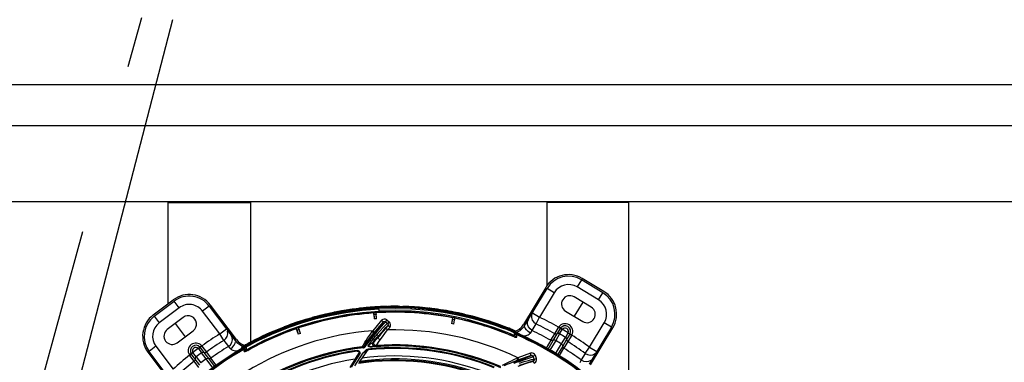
# Model space of a CAD drawing. Extents: x 40.7 to 137.4, y -250.8 to -221.5.
# Tile 147 of 256: x 61.365 to 62.085, y -239.886 to -239.636. Entities that reach past the tile are written whole.
import ezdxf

# ---------------------------------------------------------------- set-up
doc = ezdxf.new("R2010")
doc.units = 0
doc.header["$MEASUREMENT"] = 0
doc.linetypes.add('DASHDOT2', pattern=[0.5, 0.25, -0.125, 0, -0.125])
doc.layers.get('0').update_dxf_attribs({"linetype": 'CONTINUOUS'})
for name, color, linetype in [('AC-FRIGORÍFICA', 20, 'DASHDOT2'), ('I_ARQ', 8, 'CONTINUOUS'), ('paredes1', 8, 'CONTINUOUS')]:
    doc.layers.add(name, color=color, linetype=linetype)

msp = doc.modelspace()

# ---------------------------------------------------------------- linework, layer by layer
at = {"color": 5}
for p, q in [((61.47653, -239.63575), (61.08474, -241.14685)), ((61.47351, -239.84312), (61.47351, -239.76936)), ((61.47351, -239.76936), (61.53351, -239.76936)), ((61.53351, -239.76936), (61.53351, -239.87137)), ((61.81029, -239.76936), (61.75029, -239.76936)), ((61.75029, -239.76936), (61.75029, -239.83018)), ((61.81029, -239.92544), (61.81029, -239.76936))]:
    msp.add_line(p, q, dxfattribs=at)
at = {"color": 6, "linetype": 'Continuous'}
for p, q in [((61.77562, -239.82573), (61.77247, -239.83096)), ((61.79131, -239.83516), (61.77562, -239.82573)), ((61.79191, -239.83417), (61.77621, -239.82474)), ((61.74949, -239.8314), (61.73329, -239.85837)), ((61.73428, -239.85897), (61.75049, -239.832)), ((61.75572, -239.83514), (61.75049, -239.832)), ((61.78817, -239.8404), (61.77247, -239.83096)), ((61.46247, -239.85143), (61.47709, -239.84041)), ((61.46317, -239.85236), (61.47779, -239.84134)), ((61.48147, -239.84621), (61.47779, -239.84134)), ((61.74354, -239.8413), (61.74454, -239.8419)), ((61.75572, -239.83514), (61.74497, -239.85303)), ((61.78283, -239.84573), (61.77027, -239.83819)), ((61.78817, -239.8404), (61.79131, -239.83516)), ((61.48147, -239.84621), (61.46684, -239.85724)), ((61.50344, -239.84494), (61.49856, -239.84862)), ((61.51112, -239.86528), (61.49856, -239.84862)), ((61.50344, -239.84494), (61.52238, -239.87008)), ((61.5233, -239.86938), (61.50436, -239.84425)), ((61.60025, -239.84852), (61.59203, -239.85011)), ((61.5922, -239.85045), (61.60027, -239.84889)), ((61.60861, -239.84722), (61.60025, -239.84852)), ((61.60027, -239.84889), (61.60864, -239.84758)), ((61.61709, -239.84622), (61.60861, -239.84722)), ((61.60864, -239.84758), (61.61716, -239.84659)), ((61.61602, -239.84722), (61.62735, -239.84633)), ((61.62564, -239.84555), (61.61709, -239.84622)), ((61.61788, -239.84609), (61.6171, -239.84617)), ((61.61716, -239.84659), (61.62566, -239.84591)), ((61.61823, -239.84607), (61.61788, -239.8461)), ((61.63418, -239.8452), (61.62564, -239.84555)), ((61.62566, -239.84591), (61.62564, -239.84555)), ((61.62566, -239.84591), (61.63421, -239.84556)), ((61.63928, -239.84554), (61.62733, -239.84585)), ((61.62733, -239.84585), (61.6275, -239.84922)), ((61.64277, -239.84517), (61.63418, -239.8452)), ((61.63421, -239.84556), (61.64274, -239.84554)), ((61.63621, -239.84511), (61.63543, -239.84512)), ((61.63656, -239.84512), (61.63621, -239.84512)), ((61.65142, -239.84588), (61.63928, -239.84554)), ((61.64274, -239.84554), (61.65118, -239.84583)), ((61.65126, -239.84547), (61.64277, -239.84517)), ((61.64617, -239.84521), (61.64554, -239.8452)), ((61.65118, -239.84583), (61.6595, -239.84643)), ((61.65947, -239.84606), (61.65126, -239.84547)), ((61.66716, -239.84689), (61.65947, -239.84606)), ((61.6595, -239.84643), (61.6673, -239.84728)), ((61.66296, -239.84638), (61.66295, -239.84637)), ((61.67411, -239.84787), (61.66716, -239.84689)), ((61.6673, -239.84728), (61.67421, -239.84825)), ((61.68282, -239.85034), (61.67286, -239.84859)), ((61.68036, -239.84894), (61.67411, -239.84787)), ((61.67421, -239.84825), (61.68042, -239.84932)), ((61.68464, -239.85025), (61.67458, -239.84839)), ((61.68601, -239.85006), (61.68036, -239.84894)), ((61.76398, -239.84865), (61.77654, -239.85619)), ((61.77655, -239.84196), (61.77026, -239.85242)), ((61.46317, -239.85236), (61.46684, -239.85724)), ((61.48441, -239.85317), (61.47271, -239.86198)), ((61.51039, -239.85417), (61.51132, -239.85347)), ((61.57158, -239.85549), (61.56613, -239.85727)), ((61.56637, -239.85758), (61.57183, -239.85579)), ((61.56953, -239.85611), (61.5692, -239.85621)), ((61.57762, -239.85369), (61.57158, -239.85549)), ((61.57183, -239.85579), (61.5779, -239.85399)), ((61.58438, -239.85188), (61.57762, -239.85369)), ((61.5779, -239.85399), (61.58467, -239.85219)), ((61.59203, -239.85011), (61.58438, -239.85188)), ((61.58467, -239.85219), (61.5922, -239.85045)), ((61.6238, -239.84967), (61.62368, -239.84997)), ((61.62368, -239.84997), (61.62398, -239.85425)), ((61.62391, -239.8512), (61.6238, -239.84967)), ((61.62544, -239.85109), (61.62391, -239.8512)), ((61.62391, -239.8512), (61.62401, -239.85425)), ((61.62577, -239.85413), (61.62401, -239.85425)), ((61.62533, -239.84957), (61.6255, -239.84985)), ((61.62533, -239.84957), (61.62544, -239.85109)), ((61.62577, -239.85413), (61.62544, -239.85109)), ((61.6258, -239.85413), (61.6255, -239.84985)), ((61.68042, -239.84932), (61.68604, -239.85044)), ((61.68132, -239.85349), (61.6805, -239.8577)), ((61.68123, -239.85474), (61.68053, -239.85771)), ((61.68123, -239.85474), (61.68152, -239.85323)), ((61.68274, -239.85503), (61.68123, -239.85474)), ((61.68152, -239.85323), (61.68132, -239.85349)), ((61.68227, -239.85805), (61.68274, -239.85503)), ((61.6823, -239.85805), (61.68312, -239.85385)), ((61.68303, -239.85353), (61.68274, -239.85503)), ((61.6914, -239.85223), (61.68282, -239.85034)), ((61.68303, -239.85353), (61.68312, -239.85385)), ((61.69115, -239.85121), (61.68601, -239.85006)), ((61.68604, -239.85044), (61.69117, -239.8516)), ((61.69586, -239.85238), (61.69115, -239.85121)), ((61.73605, -239.85377), (61.73705, -239.85437)), ((61.73785, -239.85078), (61.73884, -239.85138)), ((61.73974, -239.84988), (61.7391, -239.85158)), ((61.73974, -239.84988), (61.74497, -239.85303)), ((61.74255, -239.858), (61.74497, -239.85303)), ((61.47856, -239.85757), (61.48591, -239.86732)), ((61.48006, -239.87173), (61.49176, -239.86292)), ((61.51112, -239.86528), (61.516, -239.86161)), ((61.51704, -239.863), (61.51797, -239.8623)), ((61.55687, -239.86106), (61.5614, -239.85934)), ((61.56613, -239.85727), (61.56117, -239.85903)), ((61.5614, -239.85934), (61.56637, -239.85758)), ((61.56713, -239.86116), (61.56709, -239.86149)), ((61.56709, -239.86149), (61.56848, -239.86555)), ((61.56763, -239.86262), (61.56713, -239.86116)), ((61.56908, -239.86212), (61.56763, -239.86262)), ((61.56763, -239.86262), (61.56851, -239.86554)), ((61.56919, -239.8562), (61.56845, -239.85645)), ((61.56858, -239.86067), (61.56882, -239.86091)), ((61.56858, -239.86067), (61.56908, -239.86212)), ((61.57021, -239.86495), (61.56882, -239.86091)), ((61.57018, -239.86496), (61.56908, -239.86212)), ((61.68227, -239.85805), (61.68053, -239.85771)), ((61.72495, -239.86315), (61.72227, -239.86206)), ((61.72266, -239.86154), (61.72395, -239.86206)), ((61.72406, -239.86171), (61.72276, -239.86118)), ((61.726, -239.86324), (61.72348, -239.86218)), ((61.72395, -239.86206), (61.72496, -239.86247)), ((61.72507, -239.86212), (61.72406, -239.86171)), ((61.72711, -239.86407), (61.72495, -239.86315)), ((61.72496, -239.86247), (61.72572, -239.86278)), ((61.72585, -239.86244), (61.72507, -239.86212)), ((61.72572, -239.86278), (61.7269, -239.86327)), ((61.72704, -239.86293), (61.72585, -239.86244)), ((61.7269, -239.86327), (61.72697, -239.8633)), ((61.72697, -239.8633), (61.72712, -239.86296)), ((61.72712, -239.86296), (61.72704, -239.86293)), ((61.73116, -239.86244), (61.73008, -239.86179)), ((61.73967, -239.86282), (61.74255, -239.858)), ((61.75609, -239.86514), (61.75886, -239.8605)), ((61.75787, -239.8652), (61.76022, -239.86131)), ((61.75893, -239.86039), (61.75886, -239.8605)), ((61.76026, -239.86125), (61.75893, -239.86039)), ((61.76168, -239.86198), (61.75911, -239.86012)), ((61.75966, -239.86529), (61.7616, -239.8621)), ((61.79758, -239.86029), (61.78137, -239.88727)), ((61.7816, -239.87504), (61.79235, -239.85715)), ((61.78236, -239.88786), (61.79857, -239.86089)), ((61.79758, -239.86029), (61.79235, -239.85715)), ((61.51405, -239.86998), (61.51112, -239.86528)), ((61.51405, -239.86998), (61.51742, -239.87447)), ((61.51914, -239.86579), (61.52007, -239.86509)), ((61.57018, -239.86496), (61.56851, -239.86554)), ((61.7262, -239.86638), (61.72365, -239.86529)), ((61.72647, -239.86436), (61.72402, -239.86336)), ((61.72548, -239.86696), (61.72571, -239.86707)), ((61.72636, -239.86736), (61.72571, -239.86707)), ((61.7261, -239.86665), (61.7262, -239.86638)), ((61.727, -239.86686), (61.72645, -239.86654)), ((61.72646, -239.86488), (61.72652, -239.86611)), ((61.72668, -239.86445), (61.72647, -239.86436)), ((61.72848, -239.86601), (61.72652, -239.86611)), ((61.72661, -239.8635), (61.72691, -239.86364)), ((61.72714, -239.86464), (61.72668, -239.86445)), ((61.72905, -239.86465), (61.72691, -239.86364)), ((61.72711, -239.86407), (61.72951, -239.86517)), ((61.72711, -239.86407), (61.72714, -239.86464)), ((61.72749, -239.86478), (61.72714, -239.86464)), ((61.72743, -239.86388), (61.7284, -239.86433)), ((61.72749, -239.86391), (61.72927, -239.86475)), ((61.72749, -239.86478), (61.72789, -239.86495)), ((61.7296, -239.86562), (61.72749, -239.86478)), ((61.7277, -239.86556), (61.72848, -239.86601)), ((61.72877, -239.86451), (61.72787, -239.86409)), ((61.72873, -239.86531), (61.72844, -239.86598)), ((61.72902, -239.86464), (61.72877, -239.86451)), ((61.72927, -239.86475), (61.72932, -239.86478)), ((61.72932, -239.86478), (61.73057, -239.86545)), ((61.72951, -239.86517), (61.73082, -239.86585)), ((61.73083, -239.86609), (61.7296, -239.86562)), ((61.73092, -239.86565), (61.73027, -239.86528)), ((61.73057, -239.86545), (61.73093, -239.86565)), ((61.73082, -239.86585), (61.73117, -239.86605)), ((61.73118, -239.86617), (61.73083, -239.86609)), ((61.7311, -239.86582), (61.73093, -239.86565)), ((61.73117, -239.86605), (61.7311, -239.86582)), ((61.73118, -239.86615), (61.73117, -239.86601)), ((61.75321, -239.86993), (61.74978, -239.8756)), ((61.75121, -239.87633), (61.75499, -239.86999)), ((61.75678, -239.87008), (61.75262, -239.87705)), ((61.75321, -239.86993), (61.75609, -239.86514)), ((61.75499, -239.86999), (61.75787, -239.8652)), ((61.75966, -239.86529), (61.75678, -239.87008)), ((61.761, -239.87261), (61.76388, -239.86782)), ((61.7648, -239.86936), (61.76192, -239.87416)), ((61.76578, -239.86461), (61.76388, -239.86782)), ((61.76713, -239.86546), (61.7648, -239.86936)), ((61.76848, -239.86628), (61.76569, -239.87091)), ((61.76585, -239.86449), (61.7687, -239.86588)), ((61.76848, -239.86628), (61.76855, -239.86617)), ((61.79163, -239.87019), (61.79262, -239.87079)), ((61.46444, -239.87433), (61.45956, -239.87801)), ((61.46444, -239.87433), (61.477, -239.891)), ((61.49544, -239.87593), (61.4978, -239.87381)), ((61.49554, -239.87604), (61.49779, -239.87901)), ((61.49682, -239.87511), (61.49957, -239.87874)), ((61.49809, -239.87417), (61.49801, -239.87406)), ((61.49809, -239.87417), (61.50133, -239.87849)), ((61.51742, -239.87447), (61.51832, -239.87543)), ((61.51832, -239.87543), (61.51895, -239.8761)), ((61.52584, -239.8732), (61.52685, -239.87244)), ((61.52617, -239.8768), (61.52651, -239.87656)), ((61.52622, -239.87656), (61.52617, -239.8768)), ((61.52617, -239.87691), (61.52617, -239.87677)), ((61.52648, -239.87684), (61.52617, -239.87694)), ((61.52637, -239.87638), (61.52622, -239.87656)), ((61.52689, -239.87601), (61.52637, -239.87638)), ((61.52765, -239.87625), (61.52648, -239.87684)), ((61.52651, -239.87656), (61.52776, -239.87574)), ((61.52679, -239.87608), (61.52801, -239.87527)), ((61.52725, -239.87577), (61.52689, -239.87601)), ((61.52704, -239.87492), (61.52697, -239.87495)), ((61.52715, -239.87527), (61.52697, -239.87495)), ((61.52715, -239.87527), (61.52744, -239.87511)), ((61.5297, -239.87517), (61.52765, -239.87625)), ((61.52776, -239.87574), (61.52999, -239.87442)), ((61.52801, -239.87527), (61.53015, -239.87397)), ((61.52828, -239.8751), (61.52811, -239.87521)), ((61.52985, -239.87417), (61.52828, -239.8751)), ((61.53006, -239.87403), (61.52834, -239.87506)), ((61.52851, -239.87583), (61.52887, -239.87646)), ((61.52854, -239.87494), (61.52948, -239.87438)), ((61.52887, -239.87646), (61.52959, -239.87595)), ((61.52887, -239.87646), (61.5289, -239.87696)), ((61.53075, -239.87686), (61.5289, -239.87696)), ((61.52908, -239.87419), (61.53004, -239.87366)), ((61.52932, -239.87537), (61.52969, -239.87517)), ((61.52959, -239.87595), (61.53023, -239.8755)), ((61.53002, -239.87499), (61.5297, -239.87517)), ((61.53105, -239.87269), (61.52983, -239.87336)), ((61.52999, -239.87442), (61.53205, -239.87328)), ((61.53002, -239.87499), (61.52999, -239.87442)), ((61.53004, -239.87366), (61.53126, -239.87299)), ((61.53015, -239.87397), (61.53044, -239.87381)), ((61.53023, -239.8755), (61.53073, -239.87515)), ((61.53044, -239.87381), (61.53073, -239.87364)), ((61.533, -239.87339), (61.53067, -239.87465)), ((61.53073, -239.87364), (61.53102, -239.87347)), ((61.53082, -239.87681), (61.53073, -239.87515)), ((61.53082, -239.87681), (61.53075, -239.87686)), ((61.53082, -239.87681), (61.53316, -239.87549)), ((61.53094, -239.87706), (61.53082, -239.87681)), ((61.53342, -239.87216), (61.53101, -239.87348)), ((61.53121, -239.87754), (61.53104, -239.87764)), ((61.5316, -239.87732), (61.53121, -239.87754)), ((61.7567, -239.87972), (61.761, -239.87261)), ((61.76192, -239.87416), (61.75802, -239.88061)), ((61.75934, -239.8815), (61.76281, -239.8757)), ((61.76569, -239.87091), (61.76281, -239.8757)), ((61.77834, -239.87951), (61.7816, -239.87504)), ((61.7816, -239.87504), (61.78683, -239.87818)), ((61.45864, -239.8787), (61.47758, -239.90384)), ((61.4785, -239.90314), (61.45956, -239.87801)), ((61.49156, -239.87886), (61.48887, -239.88055)), ((61.49035, -239.8799), (61.48905, -239.88082)), ((61.48905, -239.88082), (61.48913, -239.88092)), ((61.49239, -239.88523), (61.48913, -239.88092)), ((61.49311, -239.8836), (61.49039, -239.87996)), ((61.49387, -239.88197), (61.49164, -239.87898)), ((61.49648, -239.88807), (61.49311, -239.8836)), ((61.49387, -239.88197), (61.49723, -239.88643)), ((61.50116, -239.88347), (61.49779, -239.87901)), ((61.49957, -239.87874), (61.50293, -239.8832)), ((61.50608, -239.89005), (61.50116, -239.88347)), ((61.50133, -239.87849), (61.5047, -239.88295)), ((61.50293, -239.8832), (61.50732, -239.88906)), ((61.50859, -239.88809), (61.5047, -239.88295)), ((61.77544, -239.88431), (61.77488, -239.88552)), ((61.77834, -239.87951), (61.77544, -239.88431)), ((61.78414, -239.88266), (61.78513, -239.88326)), ((61.78557, -239.87959), (61.78584, -239.87929)), ((61.78593, -239.87967), (61.78693, -239.88027)), ((61.49575, -239.88969), (61.49239, -239.88523)), ((61.77488, -239.88552), (61.7745, -239.88635))]:
    msp.add_line(p, q, dxfattribs=at)
at = {"color": 155}
for p, q in [((61.62942, -239.85534), (61.62298, -239.86292)), ((61.63088, -239.85658), (61.62942, -239.85534)), ((61.63072, -239.85645), (61.63116, -239.85614)), ((61.63116, -239.85614), (61.6317, -239.8561)), ((61.6317, -239.8561), (61.63218, -239.85633)), ((61.63329, -239.85503), (61.63218, -239.85633)), ((61.63335, -239.85505), (61.63514, -239.85663)), ((61.62298, -239.86292), (61.62253, -239.86355)), ((61.62298, -239.86292), (61.62428, -239.86403)), ((61.63072, -239.85645), (61.62382, -239.86457)), ((61.63108, -239.85794), (61.63201, -239.85685)), ((61.63201, -239.85685), (61.63234, -239.85646)), ((61.634, -239.85787), (61.63218, -239.85633)), ((61.63249, -239.86125), (61.63412, -239.85934)), ((61.6338, -239.86236), (61.63249, -239.86125)), ((61.63337, -239.85799), (61.63383, -239.85773)), ((61.6354, -239.86051), (61.63375, -239.86236)), ((61.63383, -239.85773), (61.63415, -239.85819)), ((61.63543, -239.86044), (61.63395, -239.85919)), ((61.634, -239.85787), (61.63511, -239.85657)), ((61.634, -239.85787), (61.63431, -239.85832)), ((61.63435, -239.85885), (61.63412, -239.85934)), ((61.63431, -239.85832), (61.63435, -239.85885)), ((61.62107, -239.86997), (61.62265, -239.86796)), ((61.62265, -239.86796), (61.6235, -239.8687)), ((61.62382, -239.86457), (61.62427, -239.86495)), ((61.62636, -239.86839), (61.62514, -239.86982)), ((61.62677, -239.86707), (61.62719, -239.86743)), ((61.61165, -239.87726), (61.61225, -239.8773)), ((61.61166, -239.87726), (61.61173, -239.87781)), ((61.61893, -239.87733), (61.61303, -239.886)), ((61.61531, -239.87475), (61.61572, -239.87511)), ((61.6159, -239.87539), (61.61586, -239.8751)), ((61.61689, -239.87443), (61.61648, -239.87407)), ((61.61851, -239.87223), (61.61689, -239.87442)), ((61.61787, -239.87414), (61.618, -239.87405)), ((61.61789, -239.87417), (61.618, -239.87405)), ((61.61886, -239.87741), (61.61893, -239.87733)), ((61.61917, -239.87709), (61.61893, -239.87733)), ((61.61912, -239.87716), (61.61894, -239.87734)), ((61.61927, -239.87636), (61.61962, -239.8763)), ((61.6194, -239.8769), (61.61968, -239.87684)), ((61.61962, -239.87629), (61.61968, -239.87684)), ((61.61975, -239.8769), (61.6198, -239.87684)), ((61.62395, -239.87429), (61.62284, -239.87439)), ((61.62287, -239.87475), (61.62284, -239.87439)), ((61.6241, -239.871), (61.62309, -239.87145)), ((61.62456, -239.87422), (61.62555, -239.87377)), ((61.60638, -239.88992), (61.61286, -239.8796)), ((61.60742, -239.88957), (61.61394, -239.87924)), ((61.60817, -239.88705), (61.6119, -239.88103)), ((61.60989, -239.88851), (61.61599, -239.87908)), ((61.61173, -239.87781), (61.61168, -239.87788)), ((61.61168, -239.87788), (61.61221, -239.87793)), ((61.61284, -239.87964), (61.61253, -239.88009)), ((61.61299, -239.87919), (61.61284, -239.87959)), ((61.72901, -239.88267), (61.7283, -239.883)), ((61.7389, -239.88096), (61.72892, -239.88452)), ((61.72892, -239.88452), (61.72911, -239.88508)), ((61.73832, -239.87935), (61.72901, -239.88267)), ((61.72901, -239.88267), (61.72959, -239.88428)), ((61.73897, -239.88115), (61.73832, -239.87935)), ((61.73989, -239.88198), (61.74037, -239.88182)), ((61.73998, -239.88116), (61.7403, -239.88163)), ((61.74005, -239.88136), (61.74037, -239.88182)), ((61.74191, -239.88105), (61.7403, -239.88163)), ((61.74108, -239.88382), (61.7403, -239.88163)), ((61.74103, -239.88675), (61.74038, -239.88493)), ((61.7409, -239.88484), (61.74045, -239.88514)), ((61.74048, -239.8836), (61.74101, -239.88361)), ((61.74108, -239.88382), (61.74269, -239.88324)), ((61.74269, -239.88324), (61.74191, -239.88105)), ((61.73809, -239.88599), (61.74045, -239.88514))]:
    msp.add_line(p, q, dxfattribs=at)
at = {"color": 6, "linetype": 'Continuous'}
for points in [[(61.53205, -239.87328), (61.5346, -239.87192), (61.53771, -239.87031), (61.54143, -239.86846), (61.54585, -239.86637), (61.55107, -239.86407), (61.55718, -239.86155), (61.56434, -239.85888), (61.57269, -239.8561), (61.58246, -239.85331), (61.59324, -239.85077), (61.60447, -239.84872), (61.61602, -239.84722)], [(61.6274, -239.8472), (61.61535, -239.84816), (61.60337, -239.84976), (61.59172, -239.85195), (61.58072, -239.85461), (61.57083, -239.85751), (61.56232, -239.8604), (61.55511, -239.86315), (61.54899, -239.8657), (61.54384, -239.86802), (61.53952, -239.87008), (61.53593, -239.87188), (61.533, -239.87339)], [(61.53316, -239.87549), (61.53608, -239.87391), (61.53965, -239.87205), (61.54396, -239.86992), (61.5491, -239.86753), (61.55518, -239.86491), (61.56236, -239.8621), (61.57082, -239.85914), (61.58072, -239.85617), (61.59177, -239.85344), (61.60345, -239.8512), (61.61539, -239.84958), (61.62747, -239.84861)], [(61.60353, -239.84838), (61.59182, -239.85059), (61.58083, -239.85326), (61.57104, -239.85615), (61.56269, -239.859), (61.55556, -239.86174), (61.54948, -239.8643), (61.54433, -239.86664), (61.54, -239.86874), (61.53639, -239.87058), (61.53342, -239.87216)], [(61.62733, -239.84585), (61.61552, -239.84678), (61.60353, -239.84838)], [(61.67286, -239.84859), (61.6619, -239.84719), (61.65052, -239.84632), (61.63888, -239.84603), (61.62735, -239.84633)], [(61.72402, -239.86336), (61.72095, -239.86216), (61.71719, -239.86075), (61.71268, -239.85916), (61.70732, -239.8574), (61.701, -239.8555), (61.69359, -239.85353), (61.68492, -239.85157), (61.6748, -239.84971), (61.66351, -239.8482), (61.65166, -239.84724), (61.63958, -239.84689), (61.6274, -239.8472)], [(61.72365, -239.86529), (61.72051, -239.864), (61.71671, -239.86251), (61.71216, -239.86085), (61.70678, -239.85902), (61.70044, -239.85707), (61.69303, -239.85505), (61.68438, -239.85304), (61.67429, -239.85115), (61.66308, -239.84963), (61.65135, -239.84865), (61.63944, -239.84831), (61.62747, -239.84861)], [(61.6275, -239.84922), (61.63928, -239.84892), (61.65092, -239.84925), (61.66237, -239.85018), (61.6734, -239.85165), (61.68355, -239.85353), (61.6923, -239.85555), (61.69977, -239.85759), (61.70614, -239.85955), (61.71154, -239.8614), (61.71609, -239.86308), (61.71988, -239.86458), (61.72299, -239.86588), (61.72548, -239.86696)], [(61.64855, -239.84529), (61.64776, -239.84526), (61.64696, -239.84524), (61.64617, -239.84521)], [(61.67458, -239.84839), (61.66327, -239.84686), (61.65142, -239.84588)], [(61.5316, -239.87732), (61.5339, -239.876), (61.53679, -239.87441), (61.54033, -239.87255), (61.5446, -239.87042), (61.54969, -239.86804), (61.55573, -239.86543), (61.56285, -239.86263), (61.57125, -239.85969), (61.58107, -239.85673), (61.59204, -239.85402), (61.6036, -239.8518), (61.61546, -239.85018), (61.6275, -239.84922)], [(61.72348, -239.86218), (61.72039, -239.86093), (61.71664, -239.85949), (61.71216, -239.85787), (61.70684, -239.8561), (61.70057, -239.8542), (61.69323, -239.85222), (61.68464, -239.85025)], [(61.69117, -239.8516), (61.69586, -239.85276), (61.70015, -239.85392), (61.70408, -239.85506), (61.70767, -239.85617), (61.71094, -239.85725), (61.71392, -239.85827), (61.71662, -239.85923), (61.71902, -239.86013), (61.72104, -239.8609), (61.72266, -239.86154)], [(61.72227, -239.86206), (61.71902, -239.86079), (61.71512, -239.85934), (61.71051, -239.85773), (61.7051, -239.85599), (61.69877, -239.85413), (61.6914, -239.85223)], [(61.72276, -239.86118), (61.72112, -239.86054), (61.7191, -239.85976), (61.7167, -239.85887), (61.714, -239.85791), (61.71101, -239.85688), (61.70772, -239.8558), (61.70411, -239.85469), (61.70017, -239.85354), (61.69586, -239.85238)], [(61.73967, -239.86282), (61.73804, -239.86166), (61.73688, -239.86016), (61.73622, -239.85837), (61.7362, -239.85648), (61.73685, -239.8547)], [(61.7391, -239.85158), (61.73908, -239.85337), (61.73967, -239.85517), (61.74086, -239.85679), (61.74255, -239.858)], [(61.51405, -239.86998), (61.51555, -239.86866), (61.51654, -239.86704), (61.51701, -239.8652), (61.51683, -239.86331)], [(61.56117, -239.85903), (61.55664, -239.86075), (61.55252, -239.86242), (61.54876, -239.86402), (61.54531, -239.86556), (61.54219, -239.86701), (61.53935, -239.86839), (61.53679, -239.86967), (61.53451, -239.87084), (61.53259, -239.87186), (61.53105, -239.87269)], [(61.53126, -239.87299), (61.53281, -239.87216), (61.53472, -239.87115), (61.53698, -239.86998), (61.53955, -239.8687), (61.54239, -239.86732), (61.54553, -239.86586), (61.54897, -239.86433), (61.55274, -239.86272), (61.55687, -239.86106)], [(61.72599, -239.86324), (61.7263, -239.86337), (61.72661, -239.8635)], [(61.73831, -239.86461), (61.7367, -239.86351), (61.73537, -239.86227), (61.73448, -239.86102), (61.7341, -239.85988), (61.73428, -239.85897)], [(61.73831, -239.86461), (61.73887, -239.86388), (61.73967, -239.86282)], [(61.76024, -239.86128), (61.75987, -239.86111), (61.75939, -239.86082), (61.75886, -239.8605)], [(61.75911, -239.86012), (61.75905, -239.86021), (61.75899, -239.8603), (61.75893, -239.86039)], [(61.76022, -239.86131), (61.76028, -239.86121), (61.76034, -239.86113), (61.76039, -239.86105)], [(61.7616, -239.8621), (61.76106, -239.86178), (61.76058, -239.86151), (61.76022, -239.86131)], [(61.7616, -239.8621), (61.76162, -239.86206), (61.76165, -239.86202), (61.76168, -239.86198)], [(61.51742, -239.87447), (61.51892, -239.87315), (61.51992, -239.87153), (61.52038, -239.86968), (61.52021, -239.8678), (61.51937, -239.86609)], [(61.72548, -239.86696), (61.7257, -239.86698), (61.72592, -239.86687), (61.7261, -239.86665)], [(61.72645, -239.86654), (61.72634, -239.8668), (61.72616, -239.86699), (61.72593, -239.86709), (61.72571, -239.86707)], [(61.72652, -239.86611), (61.72641, -239.86619), (61.7263, -239.86628), (61.7262, -239.86638)], [(61.72645, -239.86654), (61.72637, -239.86649), (61.72628, -239.86643), (61.7262, -239.86638)], [(61.72636, -239.86736), (61.72694, -239.86752), (61.7276, -239.86757), (61.72832, -239.86755)], [(61.72652, -239.86611), (61.7265, -239.86626), (61.72648, -239.8664), (61.72645, -239.86654)], [(61.7275, -239.86478), (61.72718, -239.86471), (61.72683, -239.86475), (61.72646, -239.86488)], [(61.72646, -239.86488), (61.72703, -239.86519), (61.7277, -239.86556)], [(61.72691, -239.86364), (61.72702, -239.86372), (61.7271, -239.86387), (61.72711, -239.86407)], [(61.72832, -239.86755), (61.72763, -239.8672), (61.727, -239.86686)], [(61.72789, -239.86495), (61.7283, -239.86512), (61.72873, -239.86531)], [(61.72832, -239.86755), (61.72841, -239.867), (61.72844, -239.86649), (61.72845, -239.86599)], [(61.7325, -239.8668), (61.73252, -239.8668), (61.73378, -239.8667), (61.73489, -239.86652), (61.73587, -239.86624), (61.7367, -239.86589), (61.73738, -239.86549), (61.73791, -239.86505), (61.73831, -239.86461)], [(61.75499, -239.86999), (61.75441, -239.87017), (61.7538, -239.87015), (61.75321, -239.86993)], [(61.75678, -239.87008), (61.75619, -239.86985), (61.75557, -239.86982), (61.75499, -239.86999)], [(61.75787, -239.8652), (61.7573, -239.86538), (61.75668, -239.86536), (61.75609, -239.86514)], [(61.75966, -239.86529), (61.75907, -239.86505), (61.75845, -239.86502), (61.75787, -239.8652)], [(61.76388, -239.86782), (61.76436, -239.86823), (61.76468, -239.86876), (61.7648, -239.86936)], [(61.7648, -239.86936), (61.76491, -239.86995), (61.76522, -239.87049), (61.76569, -239.87091)], [(61.76585, -239.86449), (61.76583, -239.86453), (61.76581, -239.86457), (61.76578, -239.86461)], [(61.76578, -239.86461), (61.76631, -239.86494), (61.76678, -239.86523), (61.76713, -239.86546)], [(61.76727, -239.86518), (61.76723, -239.86528), (61.76718, -239.86537), (61.76713, -239.86546)], [(61.76713, -239.86546), (61.76749, -239.86564), (61.76799, -239.86589), (61.76855, -239.86617)], [(61.76713, -239.86546), (61.76747, -239.86567), (61.76794, -239.86596), (61.76848, -239.86628)], [(61.76855, -239.86617), (61.7686, -239.86607), (61.76865, -239.86598), (61.7687, -239.86588)], [(61.49544, -239.87593), (61.49547, -239.87597), (61.49551, -239.876), (61.49554, -239.87604)], [(61.49554, -239.87604), (61.49603, -239.87567), (61.49648, -239.87535), (61.49682, -239.87511)], [(61.49662, -239.87487), (61.49669, -239.87495), (61.49676, -239.87503), (61.49682, -239.87511)], [(61.49682, -239.87511), (61.49713, -239.87484), (61.49754, -239.87447), (61.49801, -239.87406)], [(61.49682, -239.87511), (61.49715, -239.87487), (61.49759, -239.87454), (61.49809, -239.87417)], [(61.49801, -239.87406), (61.49794, -239.87398), (61.49787, -239.8739), (61.4978, -239.87381)], [(61.51895, -239.8761), (61.52045, -239.87484), (61.52163, -239.87348), (61.52239, -239.87214), (61.52265, -239.87096)], [(61.51895, -239.8761), (61.5194, -239.8765), (61.51997, -239.87688), (61.52069, -239.87721), (61.52155, -239.87747), (61.52255, -239.87764), (61.52368, -239.87771), (61.52489, -239.87768)], [(61.52983, -239.87336), (61.52888, -239.87388), (61.52815, -239.87429), (61.52704, -239.87492)], [(61.52744, -239.87511), (61.52835, -239.8746), (61.52908, -239.87419)], [(61.52851, -239.87583), (61.52892, -239.87559), (61.52932, -239.87537)], [(61.52907, -239.87806), (61.52899, -239.87768), (61.52893, -239.87731), (61.5289, -239.87696)], [(61.53075, -239.87686), (61.53022, -239.87727), (61.52966, -239.87767), (61.52907, -239.87806)], [(61.52907, -239.87806), (61.5298, -239.878), (61.53046, -239.87787), (61.53104, -239.87764)], [(61.53073, -239.87515), (61.53035, -239.87507), (61.53, -239.87507), (61.52969, -239.87517)], [(61.53015, -239.87397), (61.53005, -239.87407), (61.52999, -239.87423), (61.52999, -239.87442)], [(61.53002, -239.87499), (61.53046, -239.87476), (61.53066, -239.87465)], [(61.53151, -239.87737), (61.53131, -239.8774), (61.53109, -239.87732), (61.53088, -239.87713), (61.53075, -239.87686)], [(61.5316, -239.87732), (61.53137, -239.87736), (61.53113, -239.87726), (61.53094, -239.87706)], [(61.761, -239.87261), (61.76148, -239.87302), (61.7618, -239.87356), (61.76192, -239.87416)], [(61.76192, -239.87416), (61.76203, -239.87475), (61.76234, -239.87528), (61.76281, -239.8757)], [(61.48887, -239.88055), (61.48893, -239.88064), (61.48899, -239.88073), (61.48905, -239.88082)], [(61.49037, -239.87993), (61.49007, -239.88021), (61.48963, -239.88055), (61.48913, -239.88092)], [(61.49039, -239.87996), (61.49032, -239.87987), (61.49026, -239.87978), (61.49021, -239.8797)], [(61.49164, -239.87898), (61.49114, -239.87936), (61.4907, -239.8797), (61.49039, -239.87996)], [(61.49164, -239.87898), (61.49161, -239.87894), (61.49158, -239.8789), (61.49156, -239.87886)], [(61.49311, -239.8836), (61.49307, -239.8842), (61.49281, -239.88476), (61.49239, -239.88523)], [(61.49387, -239.88197), (61.49343, -239.88243), (61.49317, -239.88299), (61.49311, -239.8836)], [(61.49779, -239.87901), (61.49835, -239.87872), (61.49897, -239.87862), (61.49957, -239.87874)], [(61.49957, -239.87874), (61.50016, -239.87886), (61.50077, -239.87877), (61.50133, -239.87849)], [(61.50116, -239.88347), (61.50172, -239.88318), (61.50233, -239.88309), (61.50293, -239.8832)], [(61.50293, -239.8832), (61.50352, -239.88332), (61.50414, -239.88323), (61.5047, -239.88295)], [(61.77544, -239.88431), (61.77723, -239.88521), (61.7791, -239.88553), (61.78099, -239.88527), (61.78267, -239.8844)], [(61.77834, -239.87951), (61.78013, -239.8804), (61.782, -239.88072), (61.78388, -239.88046), (61.78557, -239.87959)]]:
    msp.add_lwpolyline(points, dxfattribs=at)
at = {"color": 155}
for points in [[(61.63335, -239.85505), (61.63235, -239.8545), (61.63129, -239.85438), (61.63027, -239.85467), (61.62942, -239.85534)], [(61.63088, -239.85658), (61.63046, -239.85725), (61.62916, -239.85894), (61.62697, -239.86166), (61.62427, -239.86495)], [(61.62515, -239.86495), (61.62753, -239.86214), (61.63108, -239.85794)], [(61.62607, -239.86573), (61.62854, -239.86298), (61.63069, -239.86065), (61.63232, -239.85898), (61.63337, -239.85799)], [(61.63249, -239.86125), (61.63056, -239.86352), (61.62874, -239.86565), (61.62636, -239.86839)], [(61.62677, -239.86707), (61.62906, -239.86445), (61.63107, -239.86219), (61.63259, -239.86052), (61.63356, -239.85951), (61.63395, -239.85919)], [(61.62855, -239.86963), (61.63013, -239.86746), (61.63193, -239.86496), (61.6338, -239.86236)], [(61.63088, -239.85658), (61.63133, -239.85627), (61.63187, -239.85623), (61.63234, -239.85646)], [(61.63415, -239.85819), (61.63418, -239.85871), (61.63395, -239.85919)], [(61.6354, -239.86051), (61.63595, -239.8595), (61.63607, -239.85844), (61.63578, -239.85742), (61.63514, -239.85663)], [(61.6162, -239.87317), (61.6167, -239.87233), (61.61733, -239.87131), (61.61811, -239.87009), (61.61902, -239.86867), (61.62008, -239.86709), (61.62125, -239.86537), (61.62253, -239.86355)], [(61.61696, -239.87333), (61.61734, -239.87281), (61.61783, -239.87212), (61.61846, -239.87128), (61.61924, -239.87025), (61.62017, -239.86904), (61.62126, -239.86767)], [(61.618, -239.87405), (61.61952, -239.872), (61.62107, -239.86997)], [(61.6219, -239.86786), (61.62018, -239.87004), (61.61851, -239.87223)], [(61.6235, -239.8687), (61.6221, -239.87042), (61.62072, -239.87216), (61.61937, -239.87391)], [(61.62126, -239.86767), (61.62248, -239.86616), (61.62382, -239.86457)], [(61.62427, -239.86495), (61.6235, -239.86588), (61.62271, -239.86685), (61.6219, -239.86786)], [(61.62265, -239.86796), (61.62234, -239.86782), (61.62207, -239.86779), (61.6219, -239.86786)], [(61.62253, -239.86355), (61.623, -239.86395), (61.62341, -239.86428), (61.6237, -239.8645), (61.62382, -239.86457)], [(61.62515, -239.86495), (61.62433, -239.86592), (61.6235, -239.86692), (61.62265, -239.86796)], [(61.62309, -239.87145), (61.62351, -239.87094), (61.62393, -239.87043), (61.62435, -239.86992)], [(61.62607, -239.86573), (61.62523, -239.86669), (61.62437, -239.86768), (61.6235, -239.8687)], [(61.62435, -239.86992), (61.62438, -239.86967), (61.6242, -239.86933), (61.62389, -239.86899), (61.6235, -239.8687)], [(61.62514, -239.86982), (61.62472, -239.87031), (61.62441, -239.87066), (61.62421, -239.87089), (61.6241, -239.871)], [(61.62515, -239.86495), (61.62479, -239.86483), (61.62449, -239.86483), (61.62427, -239.86495)], [(61.62435, -239.86992), (61.62517, -239.86893), (61.62598, -239.86798), (61.62677, -239.86707)], [(61.62555, -239.87377), (61.62581, -239.87344), (61.62643, -239.87258), (61.6273, -239.87136), (61.62855, -239.86963)], [(61.62677, -239.86707), (61.62685, -239.86677), (61.62673, -239.86639), (61.62645, -239.86602), (61.62607, -239.86573)], [(61.62855, -239.86963), (61.62799, -239.86927), (61.62752, -239.86879), (61.6272, -239.86827), (61.62708, -239.86779), (61.62719, -239.86743)], [(61.61225, -239.8773), (61.61281, -239.87757), (61.61321, -239.87803), (61.6134, -239.87867)], [(61.61531, -239.87475), (61.61538, -239.87461), (61.61554, -239.8743), (61.61581, -239.87382), (61.6162, -239.87317)], [(61.61531, -239.87475), (61.61576, -239.87463), (61.61616, -239.8744), (61.61648, -239.87407)], [(61.61689, -239.87443), (61.61657, -239.87475), (61.61617, -239.87499), (61.61572, -239.87511)], [(61.61586, -239.8751), (61.61579, -239.87511), (61.61574, -239.87511), (61.61572, -239.87511)], [(61.61586, -239.8751), (61.61616, -239.87504), (61.61644, -239.87495), (61.61669, -239.87484), (61.61693, -239.87471), (61.61715, -239.87458), (61.61736, -239.87445), (61.61756, -239.87433), (61.61772, -239.87423), (61.61787, -239.87414)], [(61.61589, -239.8754), (61.61627, -239.87532), (61.6166, -239.87521), (61.61689, -239.87507), (61.61713, -239.87491), (61.61733, -239.87474), (61.6175, -239.87458), (61.61764, -239.87443), (61.61777, -239.8743), (61.61789, -239.87417)], [(61.61599, -239.87907), (61.6165, -239.87882), (61.61698, -239.87857), (61.6174, -239.87834), (61.61777, -239.87813), (61.61808, -239.87795), (61.61834, -239.87779), (61.61855, -239.87764), (61.61873, -239.87752), (61.61886, -239.87741)], [(61.61599, -239.87908), (61.6165, -239.87856), (61.61696, -239.8781), (61.61738, -239.87768)], [(61.61648, -239.87407), (61.61654, -239.87395), (61.6167, -239.87371), (61.61696, -239.87333)], [(61.618, -239.87405), (61.61782, -239.87415), (61.61765, -239.87423), (61.6175, -239.87431), (61.61735, -239.87438), (61.61722, -239.87444), (61.61711, -239.87448), (61.61701, -239.87452), (61.61694, -239.87453), (61.61689, -239.87453), (61.61686, -239.87451), (61.61686, -239.87447), (61.61689, -239.87442)], [(61.61738, -239.87768), (61.61778, -239.87731), (61.61816, -239.87698), (61.61854, -239.87671)], [(61.61749, -239.87803), (61.61788, -239.87776), (61.61822, -239.87752), (61.61854, -239.87731), (61.61884, -239.87714), (61.61912, -239.877), (61.6194, -239.8769)], [(61.61854, -239.87671), (61.61891, -239.8765), (61.61927, -239.87636)], [(61.61975, -239.8769), (61.61942, -239.87699), (61.61912, -239.87716)], [(61.6198, -239.87684), (61.61947, -239.87692), (61.61917, -239.87709)], [(61.62309, -239.87145), (61.62294, -239.87161), (61.62271, -239.87179), (61.62243, -239.87201), (61.62209, -239.87225), (61.62169, -239.87251), (61.62121, -239.87282), (61.62067, -239.87316), (61.62005, -239.87353), (61.61937, -239.87391)], [(61.61937, -239.87391), (61.61955, -239.87397), (61.61975, -239.87403), (61.61997, -239.8741), (61.62021, -239.87416), (61.62048, -239.87423), (61.62078, -239.87429), (61.62111, -239.87434), (61.62147, -239.87438), (61.62188, -239.87441), (61.62234, -239.87442), (61.62284, -239.87439)], [(61.61937, -239.87391), (61.61952, -239.87402), (61.6197, -239.87413), (61.61991, -239.87423), (61.62014, -239.87434), (61.62041, -239.87444), (61.62071, -239.87454), (61.62104, -239.87462), (61.62142, -239.8747), (61.62185, -239.87475), (61.62233, -239.87477), (61.62287, -239.87475)], [(61.6198, -239.87684), (61.61979, -239.87684), (61.61974, -239.87684), (61.61968, -239.87684)], [(61.62309, -239.87145), (61.62276, -239.87216), (61.62278, -239.87295), (61.62315, -239.87364), (61.62378, -239.87409), (61.62456, -239.87422)], [(61.62555, -239.87377), (61.62477, -239.87365), (61.62414, -239.87319), (61.62377, -239.87249), (61.62376, -239.87171), (61.6241, -239.871)], [(61.62456, -239.87422), (61.62448, -239.87423), (61.62428, -239.87425), (61.62395, -239.87429)], [(61.61173, -239.87781), (61.6122, -239.87783), (61.61263, -239.87805), (61.61292, -239.8784), (61.61306, -239.87887)], [(61.61253, -239.88009), (61.61222, -239.88055), (61.6119, -239.88103)], [(61.61221, -239.87793), (61.61266, -239.87821), (61.61294, -239.87866), (61.61299, -239.87919)], [(61.61286, -239.8796), (61.61285, -239.87963), (61.61286, -239.87965), (61.6129, -239.87965), (61.61298, -239.87964), (61.61309, -239.87961), (61.61322, -239.87956), (61.61337, -239.8795)], [(61.61286, -239.8796), (61.61298, -239.87937), (61.61305, -239.87913), (61.61306, -239.87887)], [(61.61306, -239.87887), (61.6131, -239.87878), (61.61323, -239.87871), (61.6134, -239.87867)], [(61.61306, -239.87887), (61.61309, -239.87894), (61.6132, -239.87897), (61.61337, -239.87901)], [(61.61337, -239.87901), (61.61354, -239.87909), (61.61373, -239.87916), (61.61394, -239.87924)], [(61.61337, -239.8795), (61.61355, -239.87942), (61.61374, -239.87934), (61.61394, -239.87924)], [(61.6134, -239.87867), (61.6134, -239.87875), (61.61343, -239.87882), (61.61347, -239.87887), (61.61353, -239.87893), (61.61359, -239.87899), (61.61367, -239.87905)], [(61.61367, -239.87905), (61.61374, -239.87911), (61.61382, -239.87916), (61.61389, -239.8792), (61.61394, -239.87924)], [(61.61599, -239.87907), (61.61657, -239.87868), (61.61706, -239.87833), (61.61749, -239.87803)], [(61.71801, -239.88816), (61.71887, -239.88769), (61.71993, -239.88712), (61.72121, -239.88644), (61.72271, -239.88568), (61.72441, -239.88483), (61.72629, -239.88393), (61.7283, -239.883)], [(61.72515, -239.88593), (61.72696, -239.88524), (61.72892, -239.88452)], [(61.7283, -239.883), (61.72852, -239.88358), (61.7287, -239.88406), (61.72885, -239.8844), (61.72892, -239.88452)], [(61.73897, -239.88115), (61.73828, -239.88153), (61.73632, -239.88233), (61.73308, -239.88359), (61.72911, -239.88508)], [(61.72992, -239.88555), (61.73338, -239.88431), (61.73636, -239.88324), (61.73854, -239.88246), (61.73989, -239.88198)], [(61.73022, -239.88816), (61.73352, -239.88704), (61.73639, -239.88609), (61.73854, -239.8854), (61.73988, -239.88501), (61.74038, -239.88493)], [(61.73028, -239.88666), (61.7338, -239.88551), (61.73682, -239.88457), (61.73907, -239.88393), (61.74048, -239.8836)], [(61.74191, -239.88105), (61.74134, -239.8801), (61.74047, -239.87946), (61.73941, -239.87919), (61.73832, -239.87935)], [(61.7389, -239.88096), (61.73946, -239.88091), (61.73998, -239.88116)], [(61.73897, -239.88115), (61.73955, -239.88111), (61.74005, -239.88136)], [(61.74101, -239.88361), (61.74105, -239.88416), (61.74082, -239.88463), (61.74038, -239.88493)], [(61.74108, -239.88382), (61.74113, -239.88435), (61.7409, -239.88484)], [(61.74103, -239.88675), (61.74196, -239.8862), (61.74259, -239.88534), (61.74285, -239.88431), (61.74269, -239.88324)], [(61.71918, -239.88841), (61.71995, -239.88807), (61.72092, -239.88765), (61.72211, -239.88715), (61.72352, -239.88657), (61.72515, -239.88593)], [(61.72911, -239.88508), (61.72798, -239.8855), (61.72679, -239.88595), (61.72558, -239.88642)], [(61.72992, -239.88555), (61.72872, -239.88598), (61.72749, -239.88643), (61.72622, -239.88691)], [(61.72992, -239.88555), (61.72966, -239.88524), (61.72938, -239.88508), (61.72911, -239.88508)], [(61.73809, -239.88599), (61.73528, -239.88699), (61.73263, -239.88792), (61.72921, -239.88911)]]:
    msp.add_lwpolyline(points, dxfattribs=at)
at = {"color": 6, "linetype": 'Continuous'}
for centre, radius, start, end in [((61.76618, -239.84143), 0.01947, 59.00002, 149.00002), ((61.76618, -239.84143), 0.01831, 59, 149), ((61.76618, -239.84143), 0.01221, 59, 149), ((61.78188, -239.85086), 0.01947, 329, 59), ((61.48881, -239.85596), 0.01947, 36.99998, 126.99998), ((61.48881, -239.85596), 0.01831, 37, 127), ((61.76713, -239.84342), 0.0061, 59, 239), ((61.78188, -239.85086), 0.01221, 329, 59), ((61.78188, -239.85086), 0.01831, 329, 59), ((61.48881, -239.85596), 0.01221, 37, 127), ((61.63913, -240.07071), 0.22561, 100.28879, 100.49376), ((61.63913, -240.0707), 0.22561, 100.02845, 100.28929), ((61.63913, -240.07071), 0.22561, 99.06328, 100.00435), ((61.63913, -240.07071), 0.22561, 98.78695, 99.06154), ((61.63913, -240.07071), 0.22561, 96.74606, 98.38254), ((61.63913, -240.0707), 0.22561, 96.03983, 96.74486), ((61.63913, -240.0707), 0.22561, 95.73768, 95.84621), ((61.63913, -240.0707), 0.22561, 95.60531, 95.73915), ((61.63913, -240.07071), 0.22561, 94.56841, 95.31685), ((61.63913, -240.07071), 0.22561, 94.19353, 94.56844), ((61.63913, -240.07071), 0.22561, 93.89358, 94.19355), ((61.63913, -240.07071), 0.22561, 93.28713, 93.71784), ((61.63913, -240.07071), 0.22561, 92.08121, 93.28641), ((61.63913, -240.0707), 0.22561, 91.37661, 92.0817), ((61.63913, -240.0707), 0.22561, 91.07467, 91.18311), ((61.63913, -240.0707), 0.22561, 90.94072, 91.07451), ((61.63913, -240.07071), 0.22561, 89.90447, 90.65261), ((61.63913, -240.07071), 0.22561, 89.52971, 89.90447), ((61.63913, -240.07071), 0.22561, 89.22988, 89.52971), ((61.63913, -240.0707), 0.22561, 88.43613, 88.50081), ((61.63913, -240.07069), 0.22561, 88.37738, 88.43585), ((61.63913, -240.0707), 0.22561, 87.17038, 87.60671), ((61.63913, -240.07071), 0.22561, 86.76069, 87.17223), ((61.63913, -240.07071), 0.22561, 84.97314, 86.76068), ((61.63913, -240.07071), 0.22561, 83.48035, 83.6509), ((61.63913, -240.07071), 0.22561, 83.26315, 83.4787), ((61.63913, -240.07072), 0.22561, 82.61869, 83.24118), ((61.63913, -240.0707), 0.22561, 82.52034, 82.79073), ((61.63913, -240.07069), 0.22561, 82.25684, 82.52142), ((61.63913, -240.07069), 0.22561, 82.04566, 82.25679), ((61.63913, -240.07069), 0.22561, 79.82713, 82.04445), ((61.63913, -240.07069), 0.22561, 78.09123, 79.82717), ((61.77968, -239.85096), 0.0061, 239, 59), ((61.47419, -239.86698), 0.01947, 127, 217), ((61.47419, -239.86698), 0.01831, 127, 217), ((61.48809, -239.85804), 0.0061, 307, 127), ((61.63913, -240.07066), 0.22122, 94.00604, 108.53177), ((61.63913, -240.07071), 0.22561, 107.22523, 107.97365), ((61.63913, -240.07071), 0.22561, 106.85044, 107.22535), ((61.63913, -240.07071), 0.22561, 106.55054, 106.85052), ((61.63913, -240.0707), 0.22561, 105.46353, 105.5183), ((61.63913, -240.07071), 0.22561, 103.89038, 105.4622), ((61.63913, -240.07071), 0.22561, 103.00405, 103.89067), ((61.63913, -240.0707), 0.22561, 102.90136, 103.00641), ((61.63913, -240.07072), 0.22561, 100.62569, 101.41941), ((61.63913, -240.0707), 0.22561, 101.27538, 101.34449), ((61.63913, -240.07069), 0.22561, 100.97006, 101.27267), ((61.63913, -240.07066), 0.22152, 93.57099, 93.96747), ((61.63913, -240.07066), 0.22122, 79.00604, 93.53177), ((61.63913, -240.07066), 0.22152, 78.57099, 78.96747), ((61.63913, -240.07066), 0.22122, 66.77789, 78.53177), ((61.63913, -240.07071), 0.22561, 76.95321, 78.0978), ((61.63913, -240.07066), 0.242, 60.32884, 64.06474), ((61.47419, -239.86698), 0.01221, 127, 217), ((61.47639, -239.86686), 0.0061, 127, 307), ((61.63913, -240.07066), 0.22122, 109.00604, 119.25022), ((61.63913, -240.07071), 0.22561, 109.4029, 111.03935), ((61.63913, -240.0707), 0.22561, 108.6946, 109.39949), ((61.63913, -240.07066), 0.22152, 108.57099, 108.96747), ((61.63913, -240.0707), 0.22561, 108.39189, 108.5009), ((61.63913, -240.0707), 0.22561, 108.2627, 108.39654), ((61.72382, -239.85268), 0.01105, 283.47707, 285.86036), ((61.72382, -239.85268), 0.01105, 286.59403, 329), ((61.72382, -239.85268), 0.01221, 289.7612, 329), ((61.63913, -240.07066), 0.23088, 60.39024, 64.18483), ((61.63913, -240.07066), 0.23647, 60.35746, 64.06474), ((61.76366, -239.86341), 0.00561, 333.87818, 144.12484), ((61.76366, -239.86341), 0.00403, 333.87428, 144.12543), ((61.76366, -239.86341), 0.00244, 333.87457, 144.12543), ((61.63913, -240.07066), 0.242, 58.42401, 59.57599), ((61.63913, -240.07066), 0.242, 121.93526, 125.67114), ((61.63913, -240.07066), 0.23647, 121.93526, 125.64254), ((61.53213, -239.86273), 0.01221, 217, 251.32571), ((61.53213, -239.86273), 0.01105, 217, 256.82743), ((61.63913, -240.07066), 0.22331, 27.91008, 66.42315), ((61.63913, -240.07066), 0.22404, 27.91013, 66.42576), ((61.63913, -240.07066), 0.22446, 31.16484, 65.7762), ((61.63913, -240.07066), 0.23254, 58.39407, 59.60593), ((61.63913, -240.07066), 0.23813, 58.40839, 59.59161), ((61.63913, -240.07066), 0.242, 53.93526, 57.67114), ((61.63913, -240.07066), 0.22446, 120.23297, 138.00604), ((61.63913, -240.07066), 0.22404, 119.58633, 138.00604), ((61.63913, -240.07066), 0.22331, 119.58632, 138.00604), ((61.49362, -239.87756), 0.00561, 41.87818, 212.12484), ((61.49362, -239.87756), 0.00403, 41.87428, 212.12543), ((61.49362, -239.87756), 0.00244, 41.87457, 212.12543), ((61.63913, -240.07066), 0.242, 126.42401, 127.57599), ((61.63913, -240.07066), 0.23088, 121.81517, 125.60976), ((61.53213, -239.86273), 0.01221, 253.58193, 256.21656), ((61.53213, -239.86273), 0.01105, 259.94335, 262.33924), ((61.63913, -240.07066), 0.23088, 53.81517, 57.60976), ((61.63913, -240.07066), 0.23647, 53.93526, 57.64254), ((61.63913, -240.07066), 0.242, 128.32884, 132.06474), ((61.63913, -240.07066), 0.23813, 126.40839, 127.59161), ((61.63913, -240.07066), 0.23254, 126.39407, 127.60593), ((61.63913, -240.07066), 0.23647, 128.35746, 132.06474)]:
    msp.add_arc(centre, radius, start, end, dxfattribs=at)
at = {"color": 155}
for radius, start, end in [(0.20837, 94.44621, 121.46701), (0.20837, 64.44621, 91.47991), (0.19534, 98.08723, 125.75223), (0.19694, 96.78546, 124.79088), (0.19664, 96.78643, 124.78989), (0.19735, 96.93129, 123.94733), (0.19534, 68.08449, 95.73259), (0.19479, 68.08581, 95.732), (0.19472, 68.0984, 95.71197), (0.19694, 66.78906, 94.7451), (0.19658, 66.78544, 94.74535), (0.19735, 66.93129, 93.94733), (0.18927, 98.86359, 127.29239), (0.19479, 98.08581, 125.75297), (0.19472, 98.0984, 125.72815), (0.18576, 69.72252, 98.2366), (0.18626, 69.58964, 98.1055), (0.18711, 69.45323, 97.8735), (0.18927, 68.83827, 97.29822)]:
    msp.add_arc((61.63913, -240.07066), radius, start, end, dxfattribs=at)
at = {"layer": 'AC-FRIGORÍFICA'}
msp.add_line((61.34452, -240.03152), (61.45419, -239.63401), dxfattribs=at)
at = {"layer": 'I_ARQ', "ltscale": 10}
msp.add_line((61.49377, -239.84684), (61.49377, -239.84684), dxfattribs=at)
at = {"layer": 'paredes1'}
for p, q in [((60.03523, -239.68299), (65.41646, -239.68299)), ((60.03523, -239.71299), (65.41646, -239.71299)), ((60.03523, -239.76864), (65.41646, -239.76864))]:
    msp.add_line(p, q, dxfattribs=at)

doc.saveas('drawing.dxf')
